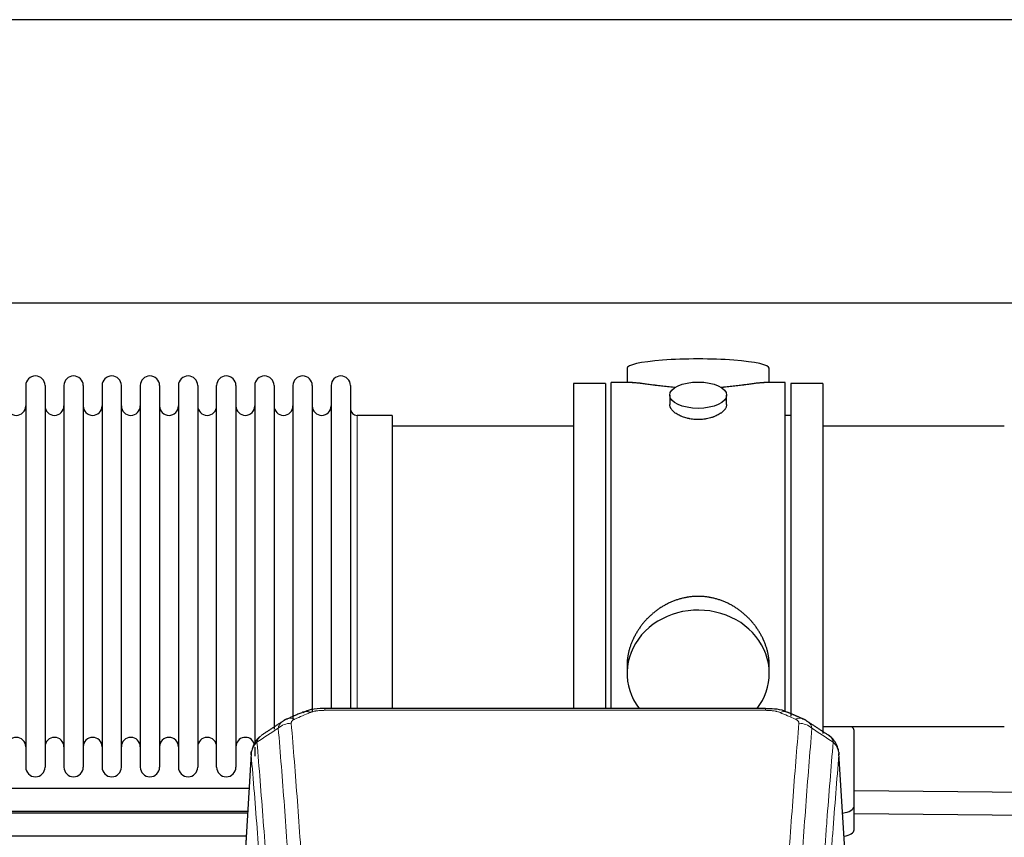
# Model space of a CAD drawing. Header units: inches. Extents: x 0 to 23760, y -13 to 16800.
# Tile 146 of 247: x 6543 to 7064, y 14781 to 15214. Entities that reach past the tile are written whole.
import ezdxf

# ---------------------------------------------------------------- set-up
doc = ezdxf.new("R2010")
doc.units = ezdxf.units.IN
doc.layers.add('254', color=7, linetype='Continuous', true_color=0xffffff)

msp = doc.modelspace()

# ---------------------------------------------------------------- linework, layer by layer
at = {"layer": '254', "color": 2, "linetype": 'Continuous', "lineweight": 25}
for p, q in [((7685.597, 15213.845), (3408.375, 15213.845)), ((7685.597, 15063.844), (3476.173, 15063.844)), ((6864.475, 15029.502), (6864.475, 15021.882)), ((6939.754, 15021.882), (6939.754, 15029.502)), ((6836.115, 15021.452), (6836.115, 14919.452)), ((6853.115, 15021.452), (6836.115, 15021.452)), ((6853.115, 15021.452), (6853.115, 14919.452)), ((6856.115, 14919.452), (6856.115, 15021.882)), ((6867.461, 15021.882), (6856.115, 15021.882)), ((6948.115, 15021.882), (6936.818, 15021.882)), ((6948.115, 14919.452), (6948.115, 15021.882)), ((6951.115, 15021.452), (6951.115, 14845.53)), ((6968.115, 15021.452), (6951.115, 15021.452)), ((6968.115, 15021.452), (6968.115, 14836.278)), ((6546.315, 15020.352), (6546.315, 14818.552)), ((6556.515, 15020.352), (6556.515, 14818.552)), ((6566.515, 15020.352), (6566.515, 14818.552)), ((6576.715, 15020.352), (6576.715, 14818.552)), ((6586.715, 15020.352), (6586.715, 14818.552)), ((6596.915, 14818.552), (6596.915, 15020.352)), ((6606.915, 15020.352), (6606.915, 14818.552)), ((6617.115, 15020.352), (6617.115, 14818.552)), ((6627.115, 15020.352), (6627.115, 14872.862)), ((6637.315, 15020.352), (6637.315, 14872.862)), ((6647.315, 14872.862), (6647.315, 15020.352)), ((6657.515, 15020.352), (6657.515, 14872.862)), ((6667.515, 15020.352), (6667.515, 14872.862)), ((6677.715, 15020.352), (6677.715, 14872.862)), ((6687.715, 15020.352), (6687.715, 14872.862)), ((6697.915, 15020.352), (6697.915, 14872.862)), ((6707.915, 15020.352), (6707.915, 14872.862)), ((6718.115, 15020.352), (6718.115, 14872.862)), ((6887.067, 15015.249), (6887.067, 15010.284)), ((6917.162, 15010.307), (6917.162, 15015.249)), ((6740.115, 15004.602), (6721.615, 15004.602)), ((6740.115, 15004.602), (6740.115, 14880.134)), ((6951.115, 15004.452), (6948.115, 15004.452)), ((6836.115, 14998.952), (6740.115, 14998.952)), ((7064.115, 14998.952), (6968.115, 14998.952)), ((6836.115, 14919.452), (6836.115, 14849.533)), ((6853.115, 14919.452), (6853.115, 14849.533)), ((6856.115, 14849.532), (6856.115, 14919.452)), ((6948.115, 14847.802), (6948.115, 14919.452)), ((6740.115, 14880.134), (6740.115, 14849.533)), ((6627.115, 14872.862), (6627.115, 14818.552)), ((6637.315, 14872.862), (6637.315, 14818.552)), ((6647.315, 14818.552), (6647.315, 14872.862)), ((6657.515, 14872.862), (6657.515, 14818.552)), ((6667.515, 14872.862), (6667.515, 14830.645)), ((6677.715, 14872.862), (6677.715, 14838.705)), ((6687.715, 14872.862), (6687.715, 14843.996)), ((6697.915, 14872.862), (6697.915, 14847.568)), ((6707.915, 14872.862), (6707.915, 14849.535)), ((6718.115, 14872.862), (6718.115, 14849.535)), ((6864.475, 14872.223), (6864.475, 14868.198)), ((6939.754, 14868.198), (6939.754, 14872.221)), ((6937.701, 14849.537), (6704.528, 14849.537)), ((6968.115, 14839.952), (7064.115, 14839.952)), ((6984.615, 14797.852), (6984.615, 14837.926)), ((6667.515, 14829.184), (6667.515, 14824.331)), ((6665.597, 14825.74), (6660.346, 14739.104)), ((6981.883, 14739.104), (6976.632, 14825.741)), ((7084.365, 14804.978), (6984.614, 14805.937)), ((6984.615, 14785.434), (6984.615, 14797.852)), ((6984.612, 14793.936), (7084.25, 14792.979))]:
    msp.add_line(p, q, dxfattribs=at)
at = {"layer": '254', "color": 110, "linetype": 'Continuous', "lineweight": 13}
for p, q in [((6721.615, 15004.602), (6721.615, 14880.134)), ((6721.615, 14880.134), (6721.615, 14849.533)), ((6704.528, 14849.537), (6704.528, 14848.584)), ((6937.701, 14849.535), (6937.701, 14848.584)), ((6937.701, 14848.584), (6704.528, 14848.584)), ((6665.599, 14825.118), (6660.351, 14738.529)), ((6981.878, 14738.529), (6976.63, 14825.118))]:
    msp.add_line(p, q, dxfattribs=at)
at = {"layer": '254', "color": 2, "linetype": 'Continuous', "lineweight": 25}
for centre, radius, start, end in [((6551.415, 15020.352), 5.1, 0, 180), ((6571.615, 15020.352), 5.1, 0, 180), ((6591.815, 15020.352), 5.1, 0, 180), ((6612.015, 15020.352), 5.1, 0, 180), ((6632.215, 15020.352), 5.1, 0, 180), ((6652.415, 15020.352), 5.1, 0, 180), ((6672.615, 15020.352), 5.1, 0, 180), ((6692.815, 15020.352), 5.1, 0, 180), ((6713.015, 15020.352), 5.1, 0, 180), ((6541.315, 15009.602), 5, 180, 0), ((6561.515, 15009.602), 5, 180, 0), ((6581.715, 15009.602), 5, 180, 0), ((6601.915, 15009.602), 5, 180, 0), ((6622.115, 15009.602), 5, 180, 0), ((6642.315, 15009.602), 5, 180, 0), ((6662.515, 15009.602), 5, 180, 0), ((6682.715, 15009.602), 5, 180, 0), ((6702.915, 15009.602), 5, 180, 0), ((6721.615, 15008.102), 3.5, 180, 270), ((6541.315, 14829.302), 5, 0, 180), ((6561.515, 14829.302), 5, 0, 180), ((6581.715, 14829.302), 5, 0, 180), ((6601.915, 14829.302), 5, 0, 180), ((6622.115, 14829.302), 5, 0, 180), ((6642.315, 14829.302), 5, 0, 180), ((6662.515, 14829.302), 5, 19.11094, 180), ((6551.415, 14818.552), 5.1, 180, 0), ((6571.615, 14818.552), 5.1, 180, 0), ((6591.815, 14818.552), 5.1, 180, 0), ((6612.015, 14818.552), 5.1, 180, 0), ((6632.215, 14818.552), 5.1, 180, 0), ((6652.415, 14818.552), 5.1, 180, 0)]:
    msp.add_arc(centre, radius, start, end, dxfattribs=at)
for centre, major_axis, ratio, start_param, end_param in [((6902.115, 15029.502), (37.64, 0), 0.1305262, 0, 3.1415927), ((6902.115, 14868.198), (37.64, 0), 0.8870108, 0, 3.7346664), ((6902.115, 14868.198), (37.64, 0), 0.8870108, 5.6900133, 6.2831853), ((6696.77, 14838.374), (3.953, -9.186), 0.6419268, 2.5510147, 3.1418997), ((6976.615, 14837.926), (-8, 0), 0.4617486, 3.1415927, 3.722063), ((6976.615, 14797.852), (-8, 0), 0.4617486, 1.81384, 3.1415927), ((6976.615, 14785.434), (-8, 0), 0.4617486, 1.911273, 3.1415927)]:
    msp.add_ellipse(centre, major_axis=major_axis, ratio=ratio, start_param=start_param, end_param=end_param, dxfattribs=at)
msp.add_ellipse((6902.115, 15015.249), major_axis=(15.048, 0), ratio=0.4617486, dxfattribs=at)
at = {"layer": '254', "color": 110, "linetype": 'Continuous', "lineweight": 13}
for centre, major_axis, ratio, start_param, end_param in [((6688.761, 14834.917), (3.975, -9.176), 0.6408251, 2.5472213, 3.141301), ((6945.459, 14838.374), (-3.953, -9.186), 0.6419268, 3.1410059, 3.7321706), ((6953.468, 14834.917), (3.975, 9.176), 0.6408251, 0.0010737, 0.5943713), ((6686.789, 14832.724), (-9.964, -0.842), 0.9013977, 4.6363308, 5.3961502), ((6955.44, 14832.724), (-9.964, 0.842), 0.9013977, 4.0286278, 4.7884472)]:
    msp.add_ellipse(centre, major_axis=major_axis, ratio=ratio, start_param=start_param, end_param=end_param, dxfattribs=at)
at = {"layer": '254', "color": 2, "linetype": 'Continuous', "lineweight": 25}
for points, knots in [([(6890.242, 15019.293), (6890.24, 15019.294), (6890.238, 15019.294), (6890.162, 15019.3), (6890.088, 15019.306), (6889.94, 15019.318), (6889.72, 15019.336), (6888.914, 15019.403), (6887.619, 15019.519), (6885.937, 15019.686), (6884.3, 15019.864), (6882.706, 15020.049), (6881.157, 15020.239), (6880.153, 15020.368), (6879.535, 15020.448), (6879.412, 15020.464), (6879.167, 15020.497), (6878.802, 15020.545), (6878.443, 15020.593), (6877.733, 15020.688), (6876.809, 15020.813), (6875.488, 15020.993), (6874.23, 15021.164), (6873.036, 15021.323), (6872.282, 15021.42), (6871.733, 15021.488), (6871.462, 15021.521), (6871.198, 15021.552), (6871.023, 15021.573), (6870.936, 15021.583), (6870.506, 15021.632), (6869.847, 15021.704), (6868.938, 15021.788), (6868.11, 15021.847), (6867.473, 15021.876), (6867.118, 15021.881), (6866.995, 15021.882)], [0, 0, 0, 0, 0.0002215, 0.0002215, 0.0071429, 0.0071429, 0.0140642, 0.027907, 0.083278, 0.1386489, 0.1940199, 0.2493909, 0.3047619, 0.3601329, 0.3601329, 0.3739756, 0.3739756, 0.3878184, 0.4155039, 0.4155039, 0.4708749, 0.5262458, 0.5816168, 0.6369878, 0.6923588, 0.6923588, 0.7200443, 0.733887, 0.733887, 0.7477298, 0.7477298, 0.8031008, 0.8584718, 0.9138427, 0.9692137, 1, 1, 1, 1]), ([(6937.239, 15021.882), (6937.115, 15021.881), (6936.758, 15021.876), (6936.117, 15021.847), (6935.284, 15021.787), (6934.674, 15021.731), (6934.275, 15021.69), (6934.194, 15021.682), (6934.031, 15021.665), (6933.785, 15021.639), (6933.533, 15021.61), (6933.019, 15021.551), (6932.311, 15021.466), (6931.183, 15021.322), (6929.989, 15021.163), (6928.727, 15020.991), (6927.842, 15020.87), (6927.16, 15020.778), (6926.815, 15020.731), (6926.463, 15020.683), (6926.228, 15020.652), (6926.109, 15020.636), (6925.515, 15020.556), (6924.547, 15020.428), (6923.05, 15020.236), (6921.506, 15020.047), (6919.915, 15019.862), (6918.277, 15019.685), (6917.153, 15019.573), (6916.297, 15019.492), (6915.866, 15019.453), (6915.431, 15019.414), (6915.212, 15019.395), (6915.139, 15019.389), (6914.993, 15019.376), (6914.706, 15019.352), (6914.418, 15019.328), (6914.203, 15019.311)], [0, 0, 0, 0, 0.0313476, 0.0871263, 0.142905, 0.1986836, 0.1986836, 0.2126283, 0.2126283, 0.226573, 0.2544623, 0.2544623, 0.310241, 0.3660196, 0.4217983, 0.477577, 0.5333556, 0.5333556, 0.561245, 0.5751896, 0.5751896, 0.5891343, 0.5891343, 0.644913, 0.7006917, 0.7564703, 0.812249, 0.8680277, 0.9238063, 0.9238063, 0.9516957, 0.9656403, 0.9656403, 0.9726127, 0.9726127, 0.979585, 1, 1, 1, 1]), ([(6902.115, 15002.374), (6901.617, 15002.374), (6901.123, 15002.389), (6900.144, 15002.446), (6899.659, 15002.489), (6898.697, 15002.602), (6898.219, 15002.673), (6897.628, 15002.778), (6897.451, 15002.811), (6897.275, 15002.846), (6897.157, 15002.87), (6897.099, 15002.882), (6896.807, 15002.943), (6896.576, 15002.995), (6895.893, 15003.16), (6895.449, 15003.283), (6894.585, 15003.55), (6894.165, 15003.694), (6893.552, 15003.928), (6893.351, 15004.009), (6893.053, 15004.134), (6892.954, 15004.176), (6892.808, 15004.241), (6892.759, 15004.263), (6892.662, 15004.306), (6892.229, 15004.504), (6891.82, 15004.712), (6891.127, 15005.097), (6890.798, 15005.296), (6890.176, 15005.708), (6889.883, 15005.922), (6889.539, 15006.196), (6889.471, 15006.252), (6889.338, 15006.363), (6889.273, 15006.419), (6889.082, 15006.587), (6888.961, 15006.7), (6888.613, 15007.041), (6888.403, 15007.27), (6888.028, 15007.733), (6887.862, 15007.967), (6887.647, 15008.32), (6887.581, 15008.439), (6887.505, 15008.587), (6887.49, 15008.617), (6887.462, 15008.676), (6887.448, 15008.706), (6887.407, 15008.795), (6887.381, 15008.854), (6887.26, 15009.15), (6887.188, 15009.384), (6887.091, 15009.848), (6887.067, 15010.078), (6887.067, 15010.308), (6887.067, 15010.311), (6887.067, 15010.314)], [0, 0, 0, 0, 0.0624454, 0.0624454, 0.1248907, 0.1248907, 0.1873361, 0.1873361, 0.2029474, 0.2107531, 0.2107531, 0.2185588, 0.2185588, 0.2497814, 0.2497814, 0.3122268, 0.3122268, 0.3746722, 0.3746722, 0.4058948, 0.4058948, 0.4215062, 0.4215062, 0.4293119, 0.4293119, 0.4371175, 0.4995629, 0.4995629, 0.5620082, 0.5620082, 0.6244536, 0.6244536, 0.6400649, 0.6400649, 0.6556763, 0.6556763, 0.686899, 0.686899, 0.7493443, 0.7493443, 0.8117897, 0.8117897, 0.8430124, 0.8430124, 0.850818, 0.850818, 0.8586237, 0.8586237, 0.874235, 0.874235, 0.9366804, 0.9366804, 0.9991258, 0.9991258, 1, 1, 1, 1]), ([(6917.162, 15010.31), (6917.163, 15010.082), (6917.138, 15009.853), (6917.043, 15009.39), (6916.971, 15009.156), (6916.78, 15008.687), (6916.661, 15008.452), (6916.482, 15008.156), (6916.445, 15008.097), (6916.387, 15008.008), (6916.367, 15007.978), (6916.327, 15007.919), (6916.224, 15007.771), (6916.113, 15007.624), (6915.83, 15007.275), (6915.621, 15007.045), (6915.159, 15006.593), (6914.908, 15006.37), (6914.498, 15006.043), (6914.357, 15005.934), (6914.136, 15005.773), (6914.061, 15005.72), (6913.908, 15005.614), (6913.831, 15005.561), (6913.439, 15005.301), (6913.109, 15005.1), (6912.417, 15004.716), (6912.055, 15004.532), (6911.298, 15004.181), (6910.903, 15004.015), (6910.441, 15003.838), (6910.389, 15003.818), (6910.285, 15003.78), (6910.233, 15003.76), (6910.076, 15003.703), (6909.76, 15003.591), (6909.438, 15003.486), (6908.788, 15003.285), (6908.346, 15003.163), (6907.441, 15002.944), (6906.979, 15002.846), (6906.272, 15002.719), (6906.034, 15002.68), (6905.673, 15002.627), (6905.551, 15002.609), (6905.309, 15002.577), (6905.188, 15002.562), (6904.58, 15002.49), (6904.091, 15002.447), (6903.107, 15002.389), (6902.612, 15002.374), (6902.115, 15002.374)], [0, 0, 0, 0, 0.0621483, 0.0621483, 0.1246718, 0.1246718, 0.1871952, 0.1871952, 0.2028261, 0.2028261, 0.2106415, 0.2106415, 0.2184569, 0.2497186, 0.2497186, 0.3122421, 0.3122421, 0.3747655, 0.3747655, 0.4060273, 0.4060273, 0.4216581, 0.4216581, 0.437289, 0.437289, 0.4998124, 0.4998124, 0.5623359, 0.5623359, 0.6248593, 0.6248593, 0.6326748, 0.6326748, 0.6404902, 0.6404902, 0.656121, 0.6873828, 0.6873828, 0.7499062, 0.7499062, 0.8124297, 0.8124297, 0.8436914, 0.8436914, 0.8593222, 0.8593222, 0.8749531, 0.8749531, 0.9374766, 0.9374766, 1, 1, 1, 1]), ([(6939.754, 14872.186), (6939.754, 14872.718), (6939.739, 14873.255), (6939.694, 14874.073), (6939.67, 14874.423), (6939.64, 14874.775), (6939.628, 14874.915), (6939.621, 14874.986), (6939.601, 14875.197), (6939.528, 14875.901), (6939.355, 14877.164), (6939.035, 14878.841), (6938.626, 14880.511), (6938.13, 14882.173), (6937.547, 14883.826), (6937.099, 14884.922), (6936.8, 14885.605), (6936.739, 14885.742), (6936.616, 14886.014), (6936.43, 14886.422), (6936.235, 14886.826), (6935.838, 14887.629), (6935.282, 14888.688), (6934.373, 14890.239), (6933.391, 14891.754), (6932.334, 14893.231), (6931.579, 14894.191), (6930.995, 14894.9), (6930.797, 14895.135), (6930.495, 14895.485), (6930.393, 14895.601), (6930.189, 14895.833), (6929.676, 14896.407), (6928.725, 14897.413), (6927.4, 14898.691), (6926.019, 14899.908), (6924.582, 14901.062), (6923.087, 14902.152), (6922.052, 14902.836), (6921.26, 14903.331), (6920.994, 14903.493), (6920.658, 14903.693), (6920.591, 14903.732), (6920.456, 14903.811), (6920.253, 14903.929), (6919.508, 14904.353), (6918.273, 14905.007), (6916.593, 14905.794), (6914.88, 14906.496), (6913.134, 14907.111), (6911.354, 14907.64), (6910.145, 14907.932), (6909.229, 14908.128), (6908.922, 14908.19), (6908.537, 14908.262), (6908.46, 14908.276), (6908.305, 14908.304), (6908.074, 14908.344), (6907.225, 14908.486), (6905.835, 14908.67), (6903.982, 14908.818), (6902.128, 14908.867), (6900.274, 14908.819), (6898.419, 14908.673), (6897.182, 14908.51), (6896.409, 14908.387), (6896.254, 14908.361), (6895.945, 14908.308), (6895.482, 14908.225), (6895.023, 14908.133), (6894.108, 14907.937), (6892.898, 14907.646), (6891.116, 14907.118), (6889.365, 14906.502), (6887.644, 14905.797), (6886.518, 14905.27), (6885.681, 14904.853), (6885.404, 14904.71), (6885.058, 14904.527), (6884.92, 14904.453), (6884.645, 14904.304), (6883.894, 14903.889), (6882.692, 14903.175), (6881.144, 14902.153), (6879.65, 14901.064), (6878.211, 14899.909), (6876.824, 14898.687), (6875.936, 14897.829), (6875.446, 14897.334), (6875.392, 14897.279), (6875.284, 14897.168), (6875.23, 14897.113), (6875.068, 14896.946), (6874.748, 14896.611), (6874.435, 14896.271), (6873.818, 14895.587), (6873.019, 14894.661), (6871.894, 14893.229), (6870.84, 14891.756), (6869.858, 14890.243), (6868.948, 14888.689), (6868.39, 14887.626), (6868.057, 14886.954), (6867.991, 14886.819), (6867.861, 14886.548), (6867.669, 14886.142), (6867.486, 14885.735), (6867.129, 14884.92), (6866.684, 14883.829), (6866.102, 14882.182), (6865.606, 14880.524), (6865.198, 14878.857), (6864.877, 14877.18), (6864.722, 14876.056), (6864.644, 14875.351), (6864.63, 14875.21), (6864.603, 14874.929), (6864.565, 14874.507), (6864.536, 14874.088), (6864.491, 14873.263), (6864.475, 14872.72), (6864.475, 14872.181)], [0, 0, 0, 0, 0.0151373, 0.0151373, 0.0229562, 0.0249109, 0.0249109, 0.0268656, 0.0268656, 0.030775, 0.0464127, 0.0620504, 0.0776881, 0.0933258, 0.1089635, 0.1246012, 0.1246012, 0.1285107, 0.1285107, 0.1324201, 0.1402389, 0.1402389, 0.1558766, 0.1715144, 0.1871521, 0.2027898, 0.2184275, 0.2184275, 0.2262463, 0.2262463, 0.2301558, 0.2301558, 0.2340652, 0.2497029, 0.2653406, 0.2809783, 0.296616, 0.3122537, 0.3278914, 0.3278914, 0.3357103, 0.3357103, 0.337665, 0.337665, 0.3396197, 0.3435291, 0.3591668, 0.3748045, 0.3904422, 0.4060799, 0.4217176, 0.4373554, 0.4373554, 0.4451742, 0.4451742, 0.4471289, 0.4471289, 0.4490836, 0.4529931, 0.4686308, 0.4842685, 0.4999062, 0.5155439, 0.5311816, 0.5468193, 0.5468193, 0.5507287, 0.5507287, 0.5546381, 0.562457, 0.562457, 0.5780947, 0.5937324, 0.6093701, 0.6250078, 0.6406455, 0.6406455, 0.6484644, 0.6484644, 0.6504191, 0.6523738, 0.6562832, 0.6719209, 0.6875586, 0.7031963, 0.7188341, 0.7344718, 0.7501095, 0.7501095, 0.7520642, 0.7520642, 0.7540189, 0.7540189, 0.7579283, 0.7657472, 0.7657472, 0.7813849, 0.7970226, 0.8126603, 0.828298, 0.8439357, 0.8595734, 0.8595734, 0.8634828, 0.8634828, 0.8673923, 0.8752111, 0.8752111, 0.8908488, 0.9064865, 0.9221242, 0.9377619, 0.9533996, 0.9690373, 0.9690373, 0.9729468, 0.9729468, 0.9768562, 0.984675, 0.984675, 1, 1, 1, 1]), ([(6705.828, 14849.52), (6704.601, 14849.561), (6701.22, 14849.483), (6696.683, 14849.094), (6693.854, 14847.83), (6692.939, 14847.333)], [0, 0, 0, 0, 0.269411, 0.7558927, 1, 1, 1, 1]), ([(6949.355, 14847.445), (6948.833, 14847.722), (6946.721, 14848.71), (6942.751, 14849.354), (6939.333, 14849.495), (6937.698, 14849.417)], [0, 0, 0, 0, 0.1537805, 0.6080136, 1, 1, 1, 1]), ([(6670.54, 14834.928), (6670.02, 14834.555), (6668.962, 14833.646), (6667.599, 14831.863), (6666.545, 14829.708), (6666.129, 14828.182), (6665.994, 14827.409)], [0, 0, 0, 0, 0.2123708, 0.4683651, 0.7393635, 1, 1, 1, 1]), ([(6976.549, 14826.401), (6976.437, 14827.351), (6975.994, 14829.19), (6974.701, 14831.806), (6973.02, 14833.903), (6971.729, 14834.946), (6971.107, 14835.366)], [0, 0, 0, 0, 0.2790385, 0.5536712, 0.8024065, 1, 1, 1, 1]), ([(6665.599, 14825.118), (6665.598, 14825.13), (6665.597, 14825.153), (6665.595, 14825.188), (6665.593, 14825.224), (6665.592, 14825.259), (6665.591, 14825.294), (6665.59, 14825.329), (6665.589, 14825.363), (6665.588, 14825.398), (6665.588, 14825.433), (6665.588, 14825.468), (6665.589, 14825.503), (6665.589, 14825.537), (6665.59, 14825.572), (6665.591, 14825.606), (6665.592, 14825.641), (6665.593, 14825.675), (6665.595, 14825.709), (6665.597, 14825.744), (6665.599, 14825.778), (6665.602, 14825.812), (6665.604, 14825.846), (6665.607, 14825.88), (6665.61, 14825.914), (6665.613, 14825.948), (6665.617, 14825.982), (6665.621, 14826.016), (6665.625, 14826.05), (6665.629, 14826.083), (6665.633, 14826.117), (6665.638, 14826.15), (6665.643, 14826.184), (6665.648, 14826.217), (6665.653, 14826.251), (6665.659, 14826.284), (6665.665, 14826.317), (6665.671, 14826.35), (6665.677, 14826.383), (6665.684, 14826.416), (6665.69, 14826.449), (6665.697, 14826.482), (6665.704, 14826.515), (6665.712, 14826.548), (6665.719, 14826.581), (6665.727, 14826.613), (6665.735, 14826.646), (6665.743, 14826.678), (6665.752, 14826.711), (6665.761, 14826.743), (6665.77, 14826.775), (6665.779, 14826.808), (6665.788, 14826.84), (6665.798, 14826.872), (6665.807, 14826.904), (6665.817, 14826.936), (6665.828, 14826.968), (6665.838, 14827), (6665.849, 14827.031), (6665.86, 14827.063), (6665.871, 14827.094), (6665.882, 14827.126), (6665.893, 14827.157), (6665.905, 14827.189), (6665.915, 14827.215), (6665.921, 14827.231), (6665.923, 14827.236)], [0, 0, 0, 0, 0.0160287, 0.0320483, 0.0480589, 0.0640604, 0.080053, 0.0960364, 0.1120109, 0.1279763, 0.1439327, 0.1598801, 0.1758184, 0.1917478, 0.2076681, 0.2235794, 0.2394817, 0.255375, 0.2712593, 0.2871346, 0.3030009, 0.3188582, 0.3347065, 0.3505458, 0.3663762, 0.3821975, 0.3980099, 0.4138133, 0.4296077, 0.4453931, 0.4611696, 0.4769371, 0.4926957, 0.5084453, 0.5241859, 0.5399176, 0.5556403, 0.5713541, 0.5870589, 0.6027548, 0.6184418, 0.6341198, 0.6497889, 0.6654491, 0.6811003, 0.6967426, 0.712376, 0.7280004, 0.743616, 0.7592226, 0.7748203, 0.7904091, 0.8059891, 0.8215601, 0.8371222, 0.8526754, 0.8682197, 0.8837552, 0.8992817, 0.9147994, 0.9303082, 0.9458081, 0.9612991, 0.9767813, 0.9922546, 1, 1, 1, 1]), ([(6976.547, 14826.408), (6976.558, 14826.351), (6976.614, 14826.043), (6976.641, 14825.706), (6976.641, 14825.401), (6976.64, 14825.33), (6976.638, 14825.26), (6976.635, 14825.189), (6976.632, 14825.142), (6976.63, 14825.118)], [0, 0, 0, 0, 0.135601, 0.730798, 0.7844814, 0.8382432, 0.8920836, 0.9460025, 1, 1, 1, 1]), ([(6664.46, 14807.195), (6658.202, 14807.195), (6641.372, 14807.195), (6581.452, 14807.195), (6507.745, 14807.195), (6444.609, 14807.195), (6424.563, 14807.195)], [0, 0, 0, 0, 0.0782657, 0.2104634, 0.7493161, 1, 1, 1, 1]), ([(6424.563, 14795.195), (6425.249, 14795.195), (6446.287, 14795.195), (6486.874, 14795.195), (6544.701, 14795.195), (6595.817, 14795.195), (6634.956, 14795.195), (6656.168, 14795.195), (6663.74, 14795.195)], [0, 0, 0, 0, 0.0086151, 0.263879, 0.5090707, 0.7339406, 0.9050236, 1, 1, 1, 1]), ([(6663.676, 14794.265), (6651.548, 14794.265), (6628.35, 14794.265), (6594.975, 14794.265), (6532.242, 14794.265), (6475.748, 14794.265), (6429.432, 14794.265), (6424.602, 14794.265)], [0, 0, 0, 0, 0.1521979, 0.2910927, 0.4188081, 0.9393906, 1, 1, 1, 1]), ([(6420.496, 14782.267), (6427.65, 14782.267), (6453.624, 14782.267), (6496.859, 14782.267), (6546.072, 14782.267), (6594.242, 14782.267), (6631.818, 14782.267), (6656.263, 14782.267), (6662.93, 14782.267)], [0, 0, 0, 0, 0.0885238, 0.3214182, 0.5350101, 0.6975126, 0.9174978, 1, 1, 1, 1])]:
    msp.add_open_spline(points, degree=3, knots=knots, dxfattribs=at)
for points, degree in [([(6684.817, 14844.021), (6683.455, 14843.718), (6682.466, 14842.787)], 2), ([(6692.817, 14847.557), (6684.787, 14844.088)], 1), ([(6957.443, 14844.092), (6953.427, 14845.835), (6949.413, 14847.553)], 2), ([(6959.756, 14842.751), (6958.724, 14843.653), (6957.401, 14844.011)], 2), ([(6682.396, 14842.814), (6676.767, 14839.093), (6671.145, 14835.382)], 2), ([(6971.085, 14835.382), (6965.47, 14839.088), (6959.848, 14842.805)], 2)]:
    msp.add_open_spline(points, degree=degree, dxfattribs=at)
at = {"layer": '254', "color": 110, "linetype": 'Continuous', "lineweight": 13}
for points, knots in [([(6686.789, 14841.744), (6686.781, 14841.846), (6686.783, 14841.948), (6686.8, 14842.075), (6686.804, 14842.101), (6686.814, 14842.152), (6686.819, 14842.177), (6686.839, 14842.253), (6686.854, 14842.303), (6686.909, 14842.454), (6686.958, 14842.552), (6687.078, 14842.747), (6687.15, 14842.842), (6687.276, 14842.984), (6687.322, 14843.031), (6687.394, 14843.1), (6687.419, 14843.123), (6687.47, 14843.169), (6687.496, 14843.192), (6687.631, 14843.305), (6687.749, 14843.392), (6688.005, 14843.56), (6688.143, 14843.642), (6688.438, 14843.798), (6688.595, 14843.873), (6688.761, 14843.946)], [0, 0, 0, 0, 0.125, 0.125, 0.15625, 0.15625, 0.1875, 0.1875, 0.25, 0.25, 0.375, 0.375, 0.5, 0.5, 0.5625, 0.5625, 0.59375, 0.59375, 0.625, 0.625, 0.75, 0.75, 0.875, 0.875, 1, 1, 1, 1]), ([(6696.77, 14847.417), (6696.895, 14847.471), (6697.025, 14847.523), (6697.227, 14847.599), (6697.295, 14847.623), (6697.433, 14847.671), (6697.502, 14847.695), (6697.855, 14847.809), (6698.149, 14847.892), (6698.759, 14848.042), (6699.075, 14848.109), (6699.483, 14848.185), (6699.565, 14848.199), (6699.73, 14848.228), (6699.812, 14848.241), (6700.06, 14848.281), (6700.227, 14848.305), (6700.728, 14848.374), (6701.065, 14848.412), (6701.745, 14848.477), (6702.087, 14848.503), (6702.777, 14848.544), (6703.124, 14848.559), (6703.823, 14848.579), (6704.175, 14848.584), (6704.528, 14848.584)], [0, 0, 0, 0, 0.0625, 0.0625, 0.09375, 0.09375, 0.125, 0.125, 0.25, 0.25, 0.375, 0.375, 0.40625, 0.40625, 0.4375, 0.4375, 0.5, 0.5, 0.625, 0.625, 0.75, 0.75, 0.875, 0.875, 1, 1, 1, 1]), ([(6937.701, 14848.584), (6938.055, 14848.584), (6938.408, 14848.579), (6938.849, 14848.567), (6938.937, 14848.564), (6939.113, 14848.557), (6939.201, 14848.554), (6939.465, 14848.542), (6939.639, 14848.533), (6940.162, 14848.502), (6940.506, 14848.475), (6941.189, 14848.409), (6941.527, 14848.37), (6942.194, 14848.279), (6942.524, 14848.226), (6942.89, 14848.158), (6942.93, 14848.15), (6943.011, 14848.135), (6943.131, 14848.111), (6943.409, 14848.053), (6943.641, 14848), (6944.095, 14847.888), (6944.386, 14847.805), (6944.943, 14847.624), (6945.209, 14847.525), (6945.459, 14847.417)], [0, 0, 0, 0, 0.125, 0.125, 0.15625, 0.15625, 0.1875, 0.1875, 0.25, 0.25, 0.375, 0.375, 0.5, 0.5, 0.625, 0.625, 0.640625, 0.640625, 0.65625, 0.6875, 0.75, 0.75, 0.875, 0.875, 1, 1, 1, 1]), ([(6953.468, 14843.946), (6953.634, 14843.873), (6953.792, 14843.798), (6953.978, 14843.699), (6954.015, 14843.679), (6954.087, 14843.638), (6954.123, 14843.618), (6954.227, 14843.556), (6954.294, 14843.515), (6954.487, 14843.388), (6954.721, 14843.214), (6954.912, 14843.03), (6955.038, 14842.889), (6955.077, 14842.841), (6955.131, 14842.768), (6955.149, 14842.744), (6955.182, 14842.695), (6955.198, 14842.67), (6955.274, 14842.548), (6955.322, 14842.449), (6955.395, 14842.249), (6955.419, 14842.149), (6955.446, 14841.947), (6955.449, 14841.846), (6955.44, 14841.744)], [0, 0, 0, 0, 0.125, 0.125, 0.15625, 0.15625, 0.1875, 0.1875, 0.25, 0.25, 0.375, 0.5, 0.5, 0.5625, 0.5625, 0.59375, 0.59375, 0.625, 0.625, 0.75, 0.75, 0.875, 0.875, 1, 1, 1, 1]), ([(6679.906, 14839.155), (6679.942, 14839.399), (6679.996, 14839.638), (6680.084, 14839.928), (6680.102, 14839.986), (6680.142, 14840.101), (6680.163, 14840.158), (6680.228, 14840.328), (6680.276, 14840.439), (6680.433, 14840.767), (6680.675, 14841.189), (6680.982, 14841.581), (6681.238, 14841.863), (6681.35, 14841.978), (6681.469, 14842.091), (6681.517, 14842.135), (6681.541, 14842.157), (6681.614, 14842.224), (6681.664, 14842.267), (6681.918, 14842.482), (6682.137, 14842.643), (6682.378, 14842.802), (6682.387, 14842.808), (6682.396, 14842.813)], [0, 0, 0, 0, 0.1656246, 0.1656246, 0.2070308, 0.2070308, 0.2484369, 0.2484369, 0.3312492, 0.3312492, 0.4968738, 0.6624984, 0.6624984, 0.7453108, 0.7660138, 0.7660138, 0.7867169, 0.7867169, 0.8281231, 0.8281231, 0.9937477, 0.9937477, 1, 1, 1, 1]), ([(6691.88, 14656.716), (6691.442, 14665.285), (6690.55, 14682.183), (6689.628, 14698.606), (6688.925, 14710.745), (6688.689, 14714.761), (6688.213, 14722.734), (6687.973, 14726.691), (6687.246, 14738.473), (6686.754, 14746.205), (6686.13, 14755.719), (6686.005, 14757.613), (6685.753, 14761.388), (6685.374, 14767.025), (6684.991, 14772.593), (6684.22, 14783.635), (6683.176, 14798.107), (6681.566, 14819.068), (6680.464, 14832.542), (6679.906, 14839.155)], [0, 0, 0, 0, 0.125, 0.25, 0.25, 0.3125, 0.3125, 0.375, 0.375, 0.5, 0.5, 0.53125, 0.53125, 0.5625, 0.625, 0.625, 0.75, 0.875, 1, 1, 1, 1]), ([(6686.789, 14841.744), (6687.347, 14835.124), (6688.447, 14821.634), (6690.055, 14800.649), (6691.097, 14786.16), (6691.868, 14775.106), (6692.25, 14769.532), (6692.629, 14763.887), (6692.88, 14760.109), (6693.005, 14758.211), (6693.629, 14748.687), (6694.12, 14740.945), (6694.845, 14729.15), (6695.085, 14725.189), (6695.561, 14717.206), (6695.797, 14713.185), (6696.499, 14701.032), (6697.42, 14684.59), (6698.31, 14667.671), (6698.748, 14659.092)], [0, 0, 0, 0, 0.125, 0.25, 0.375, 0.375, 0.4375, 0.46875, 0.46875, 0.5, 0.5, 0.625, 0.625, 0.6875, 0.6875, 0.75, 0.75, 0.875, 1, 1, 1, 1]), ([(6943.482, 14659.092), (6943.919, 14667.671), (6944.81, 14684.59), (6945.73, 14701.032), (6946.432, 14713.185), (6946.668, 14717.206), (6947.144, 14725.189), (6947.384, 14729.15), (6948.109, 14740.945), (6948.6, 14748.687), (6949.224, 14758.211), (6949.349, 14760.109), (6949.6, 14763.887), (6949.979, 14769.532), (6950.361, 14775.106), (6951.132, 14786.16), (6952.174, 14800.649), (6953.782, 14821.634), (6954.883, 14835.124), (6955.44, 14841.744)], [0, 0, 0, 0, 0.125, 0.25, 0.25, 0.3125, 0.3125, 0.375, 0.375, 0.5, 0.5, 0.53125, 0.53125, 0.5625, 0.625, 0.625, 0.75, 0.875, 1, 1, 1, 1]), ([(6962.323, 14839.155), (6961.765, 14832.542), (6960.663, 14819.068), (6959.053, 14798.107), (6958.01, 14783.635), (6957.238, 14772.593), (6956.855, 14767.025), (6956.476, 14761.388), (6956.225, 14757.613), (6956.099, 14755.719), (6955.475, 14746.205), (6954.983, 14738.473), (6954.257, 14726.691), (6954.016, 14722.734), (6953.54, 14714.761), (6953.304, 14710.745), (6952.601, 14698.606), (6951.679, 14682.183), (6950.787, 14665.285), (6950.349, 14656.716)], [0, 0, 0, 0, 0.125, 0.25, 0.375, 0.375, 0.4375, 0.46875, 0.46875, 0.5, 0.5, 0.625, 0.625, 0.6875, 0.6875, 0.75, 0.75, 0.875, 1, 1, 1, 1]), ([(6959.838, 14842.811), (6959.847, 14842.804), (6959.857, 14842.798), (6960.099, 14842.639), (6960.534, 14842.315), (6960.907, 14841.956), (6961.163, 14841.674), (6961.244, 14841.577), (6961.36, 14841.43), (6961.398, 14841.38), (6961.471, 14841.279), (6961.507, 14841.228), (6961.679, 14840.972), (6961.8, 14840.761), (6962.007, 14840.324), (6962.181, 14839.875), (6962.287, 14839.399), (6962.323, 14839.155)], [0, 0, 0, 0, 0.0068075, 0.0068075, 0.1723396, 0.3378717, 0.3378717, 0.4206377, 0.4206377, 0.4620207, 0.4620207, 0.5034038, 0.5034038, 0.6689358, 0.6689358, 0.8344679, 1, 1, 1, 1]), ([(6668.654, 14831.734), (6668.783, 14832.259), (6668.962, 14832.748), (6669.418, 14833.646), (6669.696, 14834.055), (6670.183, 14834.601), (6670.358, 14834.772), (6670.724, 14835.086), (6670.914, 14835.23), (6671.115, 14835.362)], [0, 0, 0, 0, 0.335226, 0.335226, 0.6704519, 0.6704519, 0.8380649, 0.8380649, 1, 1, 1, 1]), ([(6971.115, 14835.362), (6971.315, 14835.229), (6971.506, 14835.086), (6971.871, 14834.772), (6972.046, 14834.601), (6972.534, 14834.055), (6972.811, 14833.646), (6973.268, 14832.748), (6973.446, 14832.259), (6973.575, 14831.734)], [0, 0, 0, 0, 0.1617419, 0.1617419, 0.3293935, 0.3293935, 0.6646968, 0.6646968, 1, 1, 1, 1]), ([(6665.599, 14825.118), (6665.628, 14825.724), (6665.718, 14826.33), (6665.941, 14827.223), (6666.03, 14827.518), (6666.236, 14828.1), (6666.353, 14828.387), (6666.615, 14828.951), (6666.759, 14829.228), (6667.073, 14829.769), (6667.243, 14830.033), (6667.607, 14830.547), (6667.801, 14830.796), (6668.211, 14831.278), (6668.428, 14831.511), (6668.654, 14831.734)], [0, 0, 0, 0, 0.25, 0.25, 0.375, 0.375, 0.5, 0.5, 0.625, 0.625, 0.75, 0.75, 0.875, 0.875, 1, 1, 1, 1]), ([(6668.654, 14831.734), (6669.226, 14825.043), (6670.353, 14811.401), (6671.998, 14790.159), (6673.065, 14775.48), (6673.853, 14764.276), (6674.244, 14758.626), (6674.696, 14751.949), (6674.888, 14749.069), (6675.016, 14747.145), (6675.08, 14746.181), (6675.399, 14741.351), (6675.779, 14735.508), (6676.217, 14728.607), (6676.403, 14725.632), (6676.527, 14723.645), (6676.589, 14722.65), (6677.145, 14713.672), (6678.118, 14697.464), (6679.529, 14672.412), (6680.437, 14655.216), (6680.883, 14646.494)], [0, 0, 0, 0, 0.125, 0.25, 0.375, 0.375, 0.4375, 0.46875, 0.484375, 0.484375, 0.5, 0.5, 0.5625, 0.59375, 0.609375, 0.609375, 0.625, 0.625, 0.75, 0.875, 1, 1, 1, 1]), ([(6961.346, 14646.494), (6961.402, 14647.584), (6961.458, 14648.672), (6961.57, 14650.845), (6961.738, 14654.098), (6962.134, 14661.649), (6962.477, 14668.05), (6963.17, 14680.76), (6964.111, 14697.457), (6965.569, 14721.759), (6966.574, 14737.463), (6967.147, 14746.157), (6967.211, 14747.121), (6967.339, 14749.045), (6967.532, 14751.925), (6967.983, 14758.604), (6968.375, 14764.256), (6968.703, 14768.927), (6968.769, 14769.859), (6968.901, 14771.719), (6969.099, 14774.503), (6969.564, 14780.957), (6969.967, 14786.415), (6970.779, 14797.234), (6971.876, 14811.399), (6973.004, 14825.043), (6973.575, 14831.734)], [0, 0, 0, 0, 0.015625, 0.015625, 0.03125, 0.0625, 0.125, 0.125, 0.25, 0.375, 0.5, 0.5, 0.515625, 0.515625, 0.53125, 0.5625, 0.625, 0.625, 0.640625, 0.640625, 0.65625, 0.6875, 0.75, 0.75, 0.875, 1, 1, 1, 1]), ([(6973.575, 14831.734), (6973.801, 14831.511), (6974.018, 14831.278), (6974.428, 14830.796), (6974.622, 14830.547), (6974.986, 14830.033), (6975.156, 14829.769), (6975.47, 14829.228), (6975.615, 14828.951), (6975.876, 14828.387), (6975.993, 14828.1), (6976.199, 14827.518), (6976.288, 14827.223), (6976.511, 14826.33), (6976.601, 14825.724), (6976.63, 14825.118)], [0, 0, 0, 0, 0.125, 0.125, 0.25, 0.25, 0.375, 0.375, 0.5, 0.5, 0.625, 0.625, 0.75, 0.75, 1, 1, 1, 1]), ([(6677.794, 14640.432), (6677.349, 14649.126), (6676.443, 14666.268), (6675.036, 14691.242), (6674.066, 14707.4), (6673.512, 14716.351), (6673.45, 14717.343), (6673.326, 14719.324), (6673.14, 14722.29), (6672.704, 14729.17), (6672.325, 14734.995), (6672.007, 14739.811), (6671.943, 14740.772), (6671.816, 14742.69), (6671.624, 14745.562), (6671.173, 14752.219), (6670.783, 14757.853), (6669.997, 14769.023), (6668.934, 14783.66), (6667.293, 14804.841), (6666.169, 14818.445), (6665.599, 14825.118)], [0, 0, 0, 0, 0.125, 0.25, 0.375, 0.375, 0.390625, 0.390625, 0.40625, 0.4375, 0.5, 0.5, 0.515625, 0.515625, 0.53125, 0.5625, 0.625, 0.625, 0.75, 0.875, 1, 1, 1, 1]), ([(6976.63, 14825.118), (6976.061, 14818.445), (6974.936, 14804.84), (6973.842, 14790.715), (6973.033, 14779.927), (6972.631, 14774.484), (6972.167, 14768.049), (6971.969, 14765.273), (6971.838, 14763.418), (6971.772, 14762.489), (6971.445, 14757.832), (6971.054, 14752.196), (6970.604, 14745.538), (6970.412, 14742.666), (6970.284, 14740.748), (6970.221, 14739.786), (6969.648, 14731.118), (6968.647, 14715.462), (6967.192, 14691.235), (6965.786, 14666.267), (6964.88, 14649.126), (6964.435, 14640.432)], [0, 0, 0, 0, 0.125, 0.25, 0.25, 0.3125, 0.34375, 0.359375, 0.359375, 0.375, 0.375, 0.4375, 0.46875, 0.484375, 0.484375, 0.5, 0.5, 0.625, 0.75, 0.875, 1, 1, 1, 1])]:
    msp.add_open_spline(points, degree=3, knots=knots, dxfattribs=at)
for points in [[(6696.77, 14847.417), (6694.101, 14846.264), (6691.431, 14845.107), (6688.761, 14843.946)], [(6953.468, 14843.946), (6950.798, 14845.107), (6948.129, 14846.264), (6945.459, 14847.417)], [(6679.906, 14839.155), (6676.153, 14836.678), (6672.403, 14834.205), (6668.654, 14831.734)], [(6973.575, 14831.734), (6969.826, 14834.205), (6966.076, 14836.678), (6962.323, 14839.155)]]:
    msp.add_open_spline(points, degree=3, dxfattribs=at)

doc.saveas('drawing.dxf')
